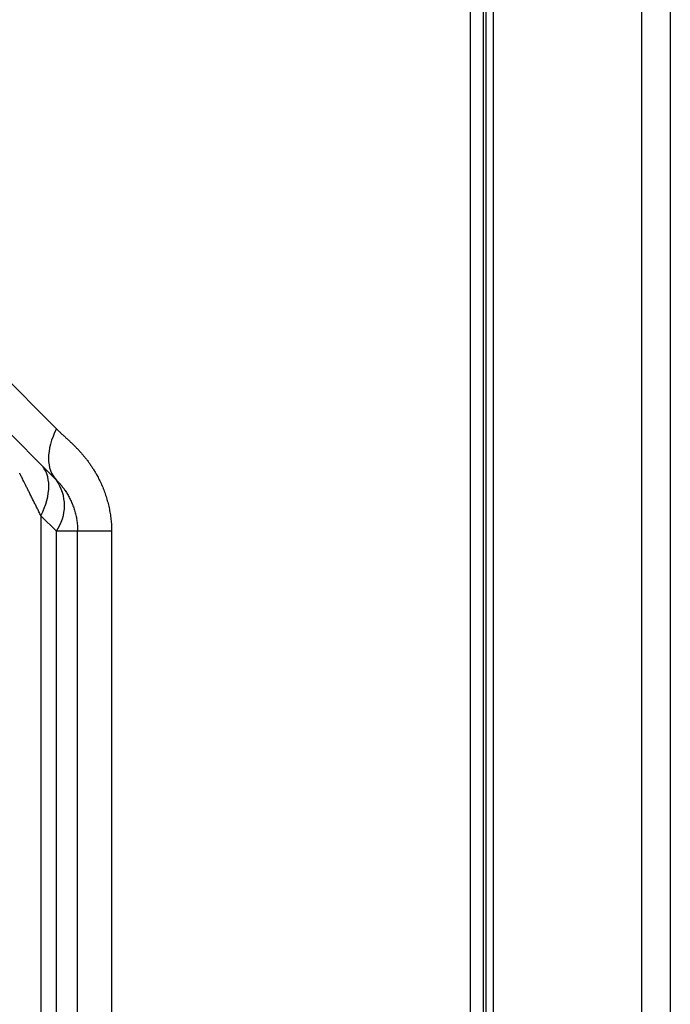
# Model space of a CAD drawing. Header units: millimetres. Extents: x 0 to 1118, y 0 to 864.
# Tile 35 of 256: x 88.49 to 97.47, y 448.18 to 461.76. Entities that reach past the tile are written whole.
import ezdxf

# ---------------------------------------------------------------- set-up
doc = ezdxf.new("R2010")
doc.units = ezdxf.units.MM

msp = doc.modelspace()

# ---------------------------------------------------------------- linework, layer by layer
at = {"color": 7, "linetype": 'Continuous', "lineweight": 25}
for p, q in [((94.8919, 314.316), (94.8919, 533.588)), ((94.9319, 316.152), (94.9319, 531.752)), ((95.0319, 316.152), (95.0319, 531.752)), ((97.0719, 531.752), (97.0719, 316.152)), ((97.4719, 531.752), (97.4719, 316.152)), ((88.999, 456.1186), (88.1605, 456.9571)), ((88.1605, 456.25), (88.999, 455.4115)), ((88.7848, 454.9186), (88.999, 454.7044)), ((88.7848, 454.9186), (88.7848, 410.2534)), ((89.2919, 454.7044), (88.999, 454.7044)), ((88.999, 410.4676), (88.999, 454.7044)), ((89.2919, 410.4383), (89.2919, 454.7044)), ((89.7605, 454.7044), (89.7605, 409.815))]:
    msp.add_line(p, q, dxfattribs=at)
at = {"color": 8, "linetype": 'Continuous', "lineweight": 25}
msp.add_line((94.7161, 323.4488), (94.7161, 529.4738), dxfattribs=at)
at = {"color": 7, "linetype": 'Continuous', "lineweight": 25}
msp.add_arc((88.4914, 455.0579), 0.6186, 325.14271, 34.85664, dxfattribs=at)
for points, knots in [([(88.999, 456.1186), (88.9277, 455.9761), (88.8896, 455.8338), (88.8896, 455.5869), (88.9277, 455.4827), (88.999, 455.4115)], [0, 0, 0, 0, 0.5, 0.5, 1, 1, 1, 1]), ([(88.999, 456.1186), (89.01, 456.1075), (89.0321, 456.0853), (89.066, 456.0536), (89.1002, 456.0222), (89.1345, 455.991), (89.1688, 455.9595), (89.2029, 455.9276), (89.2366, 455.895), (89.27, 455.8617), (89.3028, 455.8274), (89.335, 455.792), (89.3666, 455.7556), (89.3975, 455.718), (89.4276, 455.6791), (89.457, 455.639), (89.4854, 455.5976), (89.5129, 455.5549), (89.5394, 455.5109), (89.5683, 455.4591), (89.599, 455.3989), (89.6305, 455.3295), (89.6591, 455.2577), (89.6847, 455.1837), (89.7071, 455.1075), (89.726, 455.0295), (89.7411, 454.9498), (89.7521, 454.8687), (89.7591, 454.7868), (89.76, 454.7319), (89.7605, 454.7045)], [0, 0, 0, 0, 0.0307732, 0.0616602, 0.0926345, 0.123659, 0.1546979, 0.1857302, 0.2167451, 0.2477403, 0.2787199, 0.3096818, 0.3406309, 0.371583, 0.4025564, 0.4335439, 0.4645376, 0.4955386, 0.5265515, 0.5575664, 0.6018103, 0.6460548, 0.6902944, 0.734513, 0.7787411, 0.8229877, 0.8672508, 0.9115668, 0.9558607, 1, 1, 1, 1]), ([(88.7848, 454.9186), (88.856, 455.0611), (88.8942, 455.2034), (88.8942, 455.4503), (88.856, 455.5545), (88.7848, 455.6257)], [0, 0, 0, 0, 0.5, 0.5, 1, 1, 1, 1]), ([(88.7848, 454.9186), (88.7759, 454.9364), (88.7581, 454.972), (88.7319, 455.0244), (88.7061, 455.0759), (88.6809, 455.1264), (88.6562, 455.1757), (88.6323, 455.2235), (88.6093, 455.2695), (88.5874, 455.3134), (88.5672, 455.3537), (88.549, 455.3901), (88.533, 455.4222), (88.519, 455.4502), (88.5073, 455.4735), (88.4986, 455.4909), (88.493, 455.5022), (88.4922, 455.5037), (88.4919, 455.5044)], [0, 0, 0, 0, 0.0646147, 0.1291749, 0.1937189, 0.2582726, 0.3228508, 0.3874534, 0.4520559, 0.5166604, 0.5812743, 0.6410475, 0.7008368, 0.7606793, 0.8205388, 0.8803142, 0.9400745, 1, 1, 1, 1]), ([(88.999, 455.4115), (89.0034, 455.407), (89.0123, 455.398), (89.0266, 455.3829), (89.0414, 455.3665), (89.0567, 455.3487), (89.0724, 455.3297), (89.0882, 455.3094), (89.1042, 455.2878), (89.1201, 455.265), (89.1359, 455.2409), (89.1515, 455.2156), (89.1667, 455.1892), (89.1814, 455.1617), (89.1955, 455.1331), (89.2089, 455.1036), (89.2216, 455.0731), (89.2334, 455.0418), (89.2443, 455.0098), (89.2542, 454.9771), (89.263, 454.9439), (89.2707, 454.9102), (89.2772, 454.8762), (89.2826, 454.8419), (89.2868, 454.8074), (89.2897, 454.773), (89.2915, 454.7386), (89.2918, 454.7158), (89.2919, 454.7044)], [0, 0, 0, 0, 0.0390725, 0.0778478, 0.1163952, 0.1547762, 0.1930445, 0.2312462, 0.2694198, 0.3075968, 0.3458017, 0.3840529, 0.4223627, 0.460738, 0.499181, 0.5376891, 0.5762561, 0.6148721, 0.6535243, 0.6921974, 0.7308739, 0.7695347, 0.8081595, 0.8467272, 0.8852163, 0.9236053, 0.9618733, 1, 1, 1, 1]), ([(89.7605, 454.7045), (89.7472, 454.7045), (89.7205, 454.7045), (89.6824, 454.7045), (89.6458, 454.7045), (89.6107, 454.7045), (89.5773, 454.7045), (89.5456, 454.7045), (89.5156, 454.7045), (89.4873, 454.7045), (89.4608, 454.7045), (89.4362, 454.7045), (89.4134, 454.7045), (89.3924, 454.7045), (89.3734, 454.7045), (89.3564, 454.7045), (89.3412, 454.7044), (89.3281, 454.7044), (89.317, 454.7044), (89.3078, 454.7044), (89.3007, 454.7045), (89.2956, 454.7045), (89.2925, 454.7045), (89.2921, 454.7045), (89.2919, 454.7045)], [0, 0, 0, 0, 0.0454641, 0.0909251, 0.1363825, 0.1818366, 0.2272878, 0.2727367, 0.3181843, 0.3636315, 0.4090794, 0.454529, 0.499981, 0.5454362, 0.5908949, 0.6363569, 0.681822, 0.727289, 0.7727565, 0.8182223, 0.8636835, 0.9091366, 0.9545771, 1, 1, 1, 1])]:
    msp.add_open_spline(points, degree=3, knots=knots, dxfattribs=at)

doc.saveas('drawing.dxf')
